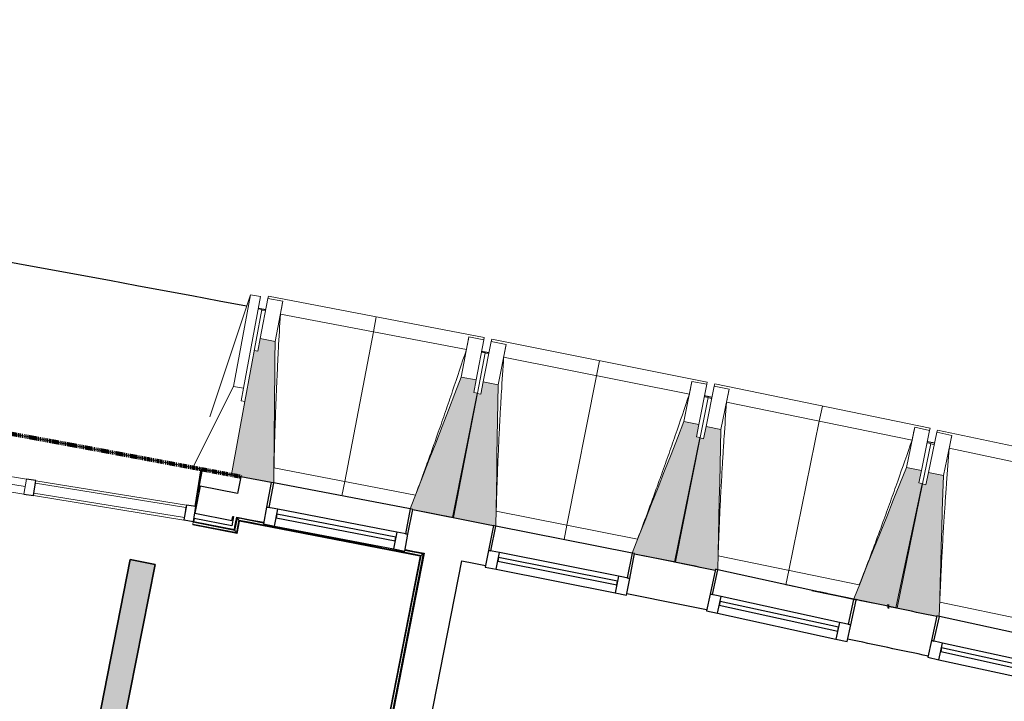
# Model space of a CAD drawing. Header units: millimetres. Extents: x -2845 to 74565, y -36590 to 13748.
# Tile 38 of 39: x 56659 to 60557, y -17409 to -14713. Entities that reach past the tile are written whole.
import ezdxf

# ---------------------------------------------------------------- set-up
doc = ezdxf.new("R2010")
doc.units = ezdxf.units.MM
doc.linetypes.add('Tiret', pattern=[2.5, 1.25, -1.25])
doc.layers.add('A-AREA', color=4, linetype='Tiret', lineweight=100, true_color=0x00ffff)
for name, color, linetype, lineweight in [('A-COLS', 7, 'Continuous', 18), ('A-DETL-GENF', 7, 'Continuous', 18), ('A-DOOR', 7, 'Continuous', 25), ('A-FLOR', 7, 'Continuous', 25), ('A-FLOR-HRAL', 7, 'Continuous', 18), ('A-GENM', 7, 'Continuous', 18), ('A-GLAZ', 7, 'Continuous', 25), ('A-GLAZ-CURT', 7, 'Continuous', 18), ('A-GLAZ-CWMG', 7, 'Continuous', 18), ('A-WALL', 7, 'Continuous', 25), ('CHEMIN DE CABLE ELE', 7, 'Continuous', 18), ('I-WALL', 7, 'Continuous', 25), ('MUR', 7, 'Continuous', 25), ('S-BEAM', 7, 'Continuous', 18)]:
    doc.layers.add(name, color=color, linetype=linetype, lineweight=lineweight)

# ---------------------------------------------------------------- blocks, each defined once
blk = doc.blocks.new('20_MUR PREFA_01 - Type 1-3119337-2021_015_1111_DCE_1_50_N0 FINI_CFA_CDC')
at = {"layer": 'A-GENM'}
for p, q in [((0, 722.1), (0, 661.4)), ((0, 661.4), (0, 58.5)), ((0, 0.7), (0, 58.5))]:
    blk.add_line(p, q, dxfattribs=at)
blk = doc.blocks.new('26_POTEAU DROIT - MODULE_04-3160620-2021_015_1111_DCE_1_50_N0 FINI_CFA_CDC')
at = {"layer": 'A-COLS'}
for p, q in [((324.2, 208.1), (395, 713)), ((395, 713), (435, 713)), ((395, 713), (395, 344)), ((435, 713), (435, 344)), ((435, 663), (450, 663)), ((450, 663), (450, 294)), ((295, 0), (395, 344)), ((395, 344), (435, 344)), ((435, 344), (435, 294)), ((435, 294), (450, 294)), ((450, 294), (450, 0)), ((450, 0), (295, 0))]:
    blk.add_line(p, q, dxfattribs=at)
blk = doc.blocks.new('B02_DC_STR_rvt-1-2021_015_1111_DCE_1_50_N0 FINI_CFA_CDC')
at = {"layer": 'S-BEAM', "lineweight": 5, "true_color": 0x787878}
for points in [[(4495.7, -16544.9), (4501.1, -15985.7), (4442.2, -15974.4), (4432.8, -16023.5), (4419.1, -16020.9), (4328.4, -16511.9), (4324.1, -16511.2), (4323.9, -16512.7), (4485.9, -16543.7), (4486, -16543)], [(5207.8, -16681.9), (5302, -16189.9), (5287.3, -16187.1), (5296.7, -16138), (5237.7, -16126.7), (5036.2, -16648.3), (5045.9, -16650.2), (5045.9, -16650.9), (5155.1, -16671.8)], [(5374.9, -16715.9), (5384, -16156.8), (5325.1, -16145.1), (5315.4, -16194.1), (5300.7, -16191.2), (5203.3, -16682.6), (5365.1, -16714.7), (5365.2, -16714)], [(6086.1, -16857.6), (6183.5, -16366.2), (6168.8, -16363.3), (6178.5, -16314.3), (6119.6, -16302.6), (5914.7, -16822.9), (5924.4, -16824.8), (5924.4, -16825.5), (6053, -16851)], [(6243.2, -16891.3), (6244.1, -16887), (6253.1, -16889), (6265.7, -16333.6), (6206.9, -16321.5), (6196.8, -16370.5), (6182.1, -16367.5), (6081.6, -16858.2), (6232.6, -16889.2)], [(6963.2, -17038.9), (7063.8, -16548.3), (7049.1, -16545.2), (7059.2, -16496.3), (7000.4, -16484.2), (6791.8, -17003.8), (6896.1, -17025.2)], [(7120.1, -17073.7), (7120.6, -17071.3), (7130, -17073.3), (7146.2, -16516.2), (7087.5, -16503.7), (7077.1, -16552.6), (7062.5, -16549.5), (6958.7, -17039.6), (7118.5, -17073.4)]]:
    blk.add_hatch(color=8, dxfattribs=at).paths.add_polyline_path(points)
at = {"layer": 'A-FLOR'}
for p, q in [((4463.9, -15860.9), (4434.4, -15855.3)), ((5347.7, -16031), (5318.3, -16025.2)), ((6230.4, -16206.8), (6201, -16200.9)), ((7111.9, -16388.3), (7082.5, -16382.2))]:
    blk.add_line(p, q, dxfattribs=at)
blk.add_arc((-21384.2, -152545.4), 139107.1, 79.323004, 82.237507, dxfattribs=at)
at = {"layer": 'S-BEAM'}
for p, q in [((4442.2, -15974.4), (4472.7, -15815.2)), ((4472.7, -15815.2), (4474.4, -15806.3)), ((4472.7, -15815.2), (4531.6, -15826.5)), ((5328.8, -15969.9), (4474.4, -15806.3)), ((4463.3, -15864.3), (4448.5, -15861.5)), ((4501.1, -15985.7), (4531.6, -15826.5)), ((4531.6, -15826.5), (4531.6, -15826.7)), ((5258.3, -16018.1), (4522.1, -15877.2)), ((4442.2, -15974.4), (4432.8, -16023.5)), ((4501.1, -15985.7), (4442.2, -15974.4)), ((5268.2, -15967.5), (5237.7, -16126.7)), ((5268.1, -15967.8), (5268.2, -15967.5)), ((5268.2, -15967.5), (5327.1, -15978.8)), ((5327.1, -15978.8), (5296.7, -16138)), ((5328.8, -15969.9), (5327.1, -15978.8)), ((5356.6, -15986.1), (5358.4, -15977.2)), ((6211.8, -16146.4), (5358.4, -15977.2)), ((5325.1, -16145.1), (5356.6, -15986.1)), ((5356.6, -15986.1), (5415.5, -15997.8)), ((5384, -16156.8), (5415.5, -15997.8)), ((5415.5, -15997.8), (5415.5, -15998)), ((4432.8, -16023.5), (4419.1, -16020.9)), ((5332.5, -16030.7), (5302, -16189.9)), ((5332.5, -16030.7), (5317.7, -16027.9)), ((5346.9, -16035.1), (5332.2, -16032.2)), ((6140.9, -16194.1), (5405.7, -16048.4)), ((5296.7, -16138), (5237.7, -16126.7)), ((5287.3, -16187.1), (5296.7, -16138)), ((5325.1, -16145.1), (5315.4, -16194.1)), ((5384, -16156.8), (5325.1, -16145.1)), ((6151.2, -16143.6), (6119.6, -16302.6)), ((6151.1, -16143.8), (6151.2, -16143.6)), ((6151.2, -16143.6), (6210, -16155.3)), ((6210, -16155.3), (6178.5, -16314.3)), ((6206.9, -16321.5), (6239.4, -16162.7)), ((6211.8, -16146.4), (6210, -16155.3)), ((6239.4, -16162.7), (6241.3, -16153.9)), ((6239.4, -16162.7), (6298.2, -16174.8)), ((7093.5, -16328.6), (6241.3, -16153.9)), ((5300.7, -16191.2), (5203.3, -16682.6)), ((5207.8, -16681.9), (5302, -16189.9)), ((5302, -16189.9), (5287.3, -16187.1)), ((5315.4, -16194.1), (5300.7, -16191.2)), ((6215, -16207.2), (6183.5, -16366.2)), ((6215, -16207.2), (6200.3, -16204.3)), ((6229.4, -16211.7), (6214.7, -16208.7)), ((6265.7, -16333.6), (6298.2, -16174.8)), ((6298.2, -16174.8), (6298.2, -16175.1)), ((7022.3, -16375.9), (6288.1, -16225.4)), ((6178.5, -16314.3), (6119.6, -16302.6)), ((6168.8, -16363.3), (6178.5, -16314.3)), ((6206.9, -16321.5), (6196.8, -16370.5)), ((6265.7, -16333.6), (6206.9, -16321.5)), ((7032.9, -16325.4), (7000.4, -16484.2)), ((7032.8, -16325.7), (7032.9, -16325.4)), ((7032.9, -16325.4), (7091.7, -16337.5)), ((7093.5, -16328.6), (7091.7, -16337.5)), ((6182.1, -16367.5), (6081.6, -16858.2)), ((6086.1, -16857.6), (6183.5, -16366.2)), ((6183.5, -16366.2), (6168.8, -16363.3)), ((6196.8, -16370.5), (6182.1, -16367.5)), ((7091.7, -16337.5), (7059.2, -16496.3)), ((7087.5, -16503.7), (7121.1, -16345.1)), ((7121.1, -16345.1), (7123, -16336.3)), ((7121.1, -16345.1), (7179.8, -16357.6)), ((7974.1, -16516.6), (7123, -16336.3)), ((7146.2, -16516.2), (7179.8, -16357.6)), ((7179.8, -16357.6), (7179.8, -16357.8)), ((7096.4, -16389.5), (7063.8, -16548.3)), ((7096.4, -16389.5), (7081.7, -16386.4)), ((7110.7, -16394.1), (7096.1, -16391)), ((7902.6, -16563.4), (7169.3, -16408.1)), ((7059.2, -16496.3), (7000.4, -16484.2)), ((4324.1, -16511.2), (4323.9, -16512.7)), ((4323.9, -16512.7), (4485.9, -16543.7)), ((4496.7, -16486.2), (5057, -16593.5)), ((7049.1, -16545.2), (7059.2, -16496.3)), ((7087.5, -16503.7), (7077.1, -16552.6)), ((7146.2, -16516.2), (7087.5, -16503.7)), ((7062.5, -16549.5), (6958.7, -17039.6)), ((6963.2, -17038.9), (7063.8, -16548.3)), ((7063.8, -16548.3), (7049.1, -16545.2)), ((7077.1, -16552.6), (7062.5, -16549.5)), ((5045.7, -16650.9), (5207.8, -16681.9)), ((5376.2, -16657.2), (5935.8, -16768.2)), ((5203.3, -16682.6), (5365.1, -16714.7)), ((5924.2, -16825.5), (6086.1, -16857.6)), ((6254.7, -16834), (6813.6, -16948.6)), ((6081.6, -16858.2), (6243.2, -16891.3)), ((6792, -17003.2), (6522.5, -16947.9)), ((6791.8, -17003.8), (6963.2, -17038.9)), ((7132, -17016.5), (7690.1, -17134.7)), ((6958.7, -17039.6), (7120.1, -17073.7))]:
    blk.add_line(p, q, dxfattribs=at)
at = {"layer": 'S-BEAM', "flags": 128}
for points in [[(4531.6, -15826.7), (4529.7, -15836.8), (4527.8, -15846.9), (4525.9, -15857), (4524, -15867.1), (4522.1, -15877.2)], [(5258.3, -16018.1), (5260.3, -16008.1), (5262.2, -15998), (5264.2, -15987.9), (5266.2, -15977.8), (5268.1, -15967.8)], [(4495.7, -16544.9), (4496.4, -16475.6), (4497.1, -16405.6), (4497.7, -16335.6), (4498.4, -16265.6), (4499.1, -16195.6), (4499.8, -16125.6), (4500.4, -16055.7), (4501.1, -15985.7)], [(5415.5, -15998), (5413.5, -16008.1), (5411.5, -16018.2), (5409.6, -16028.2), (5407.6, -16038.3), (5405.7, -16048.4)], [(5237.7, -16126.7), (5212.5, -16192), (5187.3, -16257.3), (5162.1, -16322.6), (5136.8, -16387.9), (5111.6, -16453.1), (5086.4, -16518.4), (5061.1, -16583.7), (5036.2, -16648.3)], [(5374.9, -16715.9), (5376.1, -16646.6), (5377.2, -16576.6), (5378.3, -16506.7), (5379.4, -16436.7), (5380.6, -16366.7), (5381.7, -16296.7), (5382.8, -16226.7), (5384, -16156.8)], [(6140.9, -16194.1), (6142.9, -16184.1), (6145, -16174), (6147, -16164), (6149, -16153.9), (6151.1, -16143.8)], [(6298.2, -16175.1), (6296.2, -16185.1), (6294.1, -16195.2), (6292.1, -16205.2), (6290.1, -16215.3), (6288.1, -16225.4)], [(6119.6, -16302.6), (6094, -16367.7), (6068.3, -16432.8), (6042.7, -16497.9), (6017, -16563.1), (5991.4, -16628.2), (5965.7, -16693.3), (5940.1, -16758.4), (5914.7, -16822.9)], [(7022.3, -16375.9), (7024.4, -16365.8), (7026.5, -16355.8), (7028.6, -16345.8), (7030.7, -16335.7), (7032.8, -16325.7)], [(6253.1, -16889), (6254.6, -16823.4), (6256.2, -16753.4), (6257.7, -16683.4), (6259.3, -16613.5), (6260.9, -16543.5), (6262.5, -16473.5), (6264.1, -16403.6), (6265.7, -16333.6)], [(7179.8, -16357.8), (7177.7, -16367.9), (7175.6, -16377.9), (7173.5, -16388), (7171.4, -16398), (7169.3, -16408.1)], [(7000.4, -16484.2), (6974.3, -16549.2), (6948.2, -16614.1), (6922.2, -16679.1), (6896.1, -16744), (6870, -16809), (6843.9, -16873.9), (6817.9, -16938.9), (6791.8, -17003.8)], [(7130, -17073.3), (7131.9, -17005.9), (7134, -16935.9), (7136, -16865.9), (7138, -16796), (7140.1, -16726), (7142.1, -16656.1), (7144.2, -16586.1), (7146.2, -16516.2)]]:
    blk.add_lwpolyline(points, dxfattribs=at)
at = {"layer": 'S-BEAM'}
for points, knots in [([(4522.1, -15877.2), (4519.4, -15923.1), (4515.4, -15991.9), (4510.8, -16083.6), (4507.3, -16158.3), (4504, -16238.7), (4500.9, -16325), (4498.5, -16407.5), (4497.3, -16461.2), (4496.8, -16486.2)], [0, 0, 0, 0, 0.2222222, 0.3333333, 0.4444444, 0.5833333, 0.7222222, 0.8611111, 0.9816328, 0.9816328, 0.9816328, 0.9816328]), ([(5056.9, -16593.5), (5071.7, -16553.9), (5094.3, -16492.7), (5124.2, -16409.6), (5149.2, -16339.1), (5175.7, -16263.1), (5213, -16154.4), (5240.3, -16072.7), (5258.3, -16018.1)], [0.0183438, 0.0183438, 0.0183438, 0.0183438, 0.2222222, 0.3333333, 0.4444444, 0.5833333, 0.7222222, 1, 1, 1, 1]), ([(5405.7, -16048.4), (5402.6, -16094.3), (5398.2, -16163), (5393, -16254.8), (5389, -16329.5), (5385.2, -16409.8), (5381.6, -16496), (5378.6, -16578.6), (5377, -16632.3), (5376.4, -16657.3)], [0, 0, 0, 0, 0.2222222, 0.3333333, 0.4444444, 0.5833333, 0.7222222, 0.8611111, 0.9816328, 0.9816328, 0.9816328, 0.9816328]), ([(5935.7, -16768.2), (5950.8, -16728.7), (5973.8, -16667.6), (6004.3, -16584.7), (6029.7, -16514.4), (6056.8, -16438.6), (6094.8, -16330.1), (6122.6, -16248.6), (6140.9, -16194.1)], [0.0183438, 0.0183438, 0.0183438, 0.0183438, 0.2222222, 0.3333333, 0.4444444, 0.5833333, 0.7222222, 1, 1, 1, 1]), ([(6288.1, -16225.4), (6284.7, -16271.2), (6279.9, -16340), (6274.1, -16431.7), (6269.6, -16506.3), (6265.2, -16586.7), (6261.1, -16672.8), (6257.6, -16755.3), (6255.6, -16809.1), (6254.8, -16834)], [0, 0, 0, 0, 0.2222222, 0.3333333, 0.4444444, 0.5833333, 0.7222222, 0.8611111, 0.9816328, 0.9816328, 0.9816328, 0.9816328]), ([(6813.4, -16948.6), (6828.8, -16909.2), (6852.2, -16848.3), (6883.2, -16765.5), (6909.1, -16695.5), (6936.6, -16619.8), (6975.3, -16511.5), (7003.7, -16430.2), (7022.3, -16375.9)], [0.0183438, 0.0183438, 0.0183438, 0.0183438, 0.2222222, 0.3333333, 0.4444444, 0.5833333, 0.7222222, 1, 1, 1, 1]), ([(7169.3, -16408.1), (7165.7, -16453.9), (7160.4, -16522.6), (7154, -16614.3), (7149, -16688.9), (7144.1, -16769.2), (7139.4, -16855.4), (7135.4, -16937.8), (7133.1, -16991.6), (7132.1, -17016.5)], [0, 0, 0, 0, 0.2222222, 0.3333333, 0.4444444, 0.5833333, 0.7222222, 0.8611111, 0.9816328, 0.9816328, 0.9816328, 0.9816328])]:
    blk.add_open_spline(points, degree=3, knots=knots, dxfattribs=at)
at = {"layer": 'S-BEAM', "color": 5, "lineweight": 25, "true_color": 0x0000ff}
for name, p, rotation in [('26_POTEAU DROIT - MODULE_04-3160620-2021_015_1111_DCE_1_50_N0 FINI_CFA_CDC', (3885.9, -16430.2), 349.5340124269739), ('20_MUR PREFA_01 - Type 1-3119337-2021_015_1111_DCE_1_50_N0 FINI_CFA_CDC', (4765.8, -16597.3), 349.1609460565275), ('20_MUR PREFA_01 - Type 1-3119337-2021_015_1111_DCE_1_50_N0 FINI_CFA_CDC', (5644.7, -16770.1), 348.7878796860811), ('20_MUR PREFA_01 - Type 1-3119337-2021_015_1111_DCE_1_50_N0 FINI_CFA_CDC', (6522.4, -16948.6), 348.4148133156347)]:
    blk.add_blockref(name, p, dxfattribs=dict(at, rotation=rotation))
blk = doc.blocks.new('Panneau système - Vitré-441912-2021_015_1111_DCE_1_50_N0 FINI_CFA_CDC')
at = {"layer": 'A-GLAZ-CURT'}
for p, q in [((301.8, 20), (-301.8, 20)), ((-301.8, 20), (-301.8, -20)), ((301.8, -20), (301.8, 20)), ((-301.8, -20), (301.8, -20))]:
    blk.add_line(p, q, dxfattribs=at)
blk = doc.blocks.new('Meneau rectangulaire - AWS60_60x70-441910-2021_015_1111_DCE_1_50_N0 FINI_CFA_CDC')
at = {"layer": 'A-GLAZ-CWMG'}
for p, q in [((4150.1, -16632.7), (3554.2, -16536.4)), ((4140.5, -16692), (3544.6, -16595.6))]:
    blk.add_line(p, q, dxfattribs=at)
blk = doc.blocks.new('Meneau rectangulaire - AWS60_60x38-368963-2021_015_1111_DCE_1_50_N0 FINI_CFA_CDC')
at = {"layer": 'A-GLAZ-CWMG', "lineweight": 25}
for p, q in [((0, 30), (-38, 30)), ((-38, 30), (-38, -30)), ((-38, -30), (0, -30))]:
    blk.add_line(p, q, dxfattribs=at)
blk = doc.blocks.new('Meneau rectangulaire - AWS60_60x38-368964-2021_015_1111_DCE_1_50_N0 FINI_CFA_CDC')
at = {"layer": 'A-GLAZ-CWMG', "lineweight": 25}
for p, q in [((-38, 30), (0, 30)), ((-38, -30), (-38, 30)), ((0, 30), (0, -30)), ((0, -30), (-38, -30))]:
    blk.add_line(p, q, dxfattribs=at)
blk = doc.blocks.new('12_CORNIERE HABILLAGE - 12_CORNIERE HABILLAGE-370872-2021_015_1111_DCE_1_50_N0 FINI_CFA_CDC')
at = {"layer": 'A-GENM', "color": 8, "true_color": 0x808080}
for p, q in [((3442.1, 150.4), (3442.1, 0)), ((3444.1, 0), (3444.1, 150.4)), ((3442.1, 0), (3444.1, 0))]:
    blk.add_line(p, q, dxfattribs=at)
blk = doc.blocks.new('XXX_VIDE FENETRE - 550-377501-2021_015_1111_DCE_1_50_N0 FINI_CFA_CDC')
at = {"layer": 'A-GLAZ'}
for p, q in [((-285, 0), (-285, -100)), ((-275, 0), (-285, 0)), ((275, 0), (-275, 0)), ((-275, -100), (-275, 0)), ((285, 0), (275, 0)), ((275, 0), (275, -100)), ((285, -100), (285, 0)), ((-285, -100), (-275, -100)), ((-240, -100), (-285, -100)), ((-285, -100), (-285, -167.5)), ((-240, -167.5), (-240, -100)), ((240, -100), (-240, -100)), ((240, -100), (240, -167.5)), ((285, -100), (240, -100)), ((275, -100), (285, -100)), ((285, -167.5), (285, -100)), ((-285, -167.5), (-240, -167.5)), ((-240, -167.5), (240, -167.5)), ((240, -167.5), (285, -167.5))]:
    blk.add_line(p, q, dxfattribs=at)
at = {"layer": 'A-GLAZ', "color": 173, "true_color": 0x5c63b1}
for p, q in [((240, -120), (-240, -120)), ((-240, -120), (-240, -135)), ((-240, -135), (240, -135)), ((240, -135), (240, -120))]:
    blk.add_line(p, q, dxfattribs=at)
blk = doc.blocks.new('51_2V_PV_MV_XX_XX - Type 1-413066-2021_015_1111_DCE_1_50_N0 FINI_CFA_CDC')
at = {"layer": 'A-DOOR', "lineweight": 18, "true_color": 0x808080}
blk.add_hatch(color=8, dxfattribs=at).paths.add_polyline_path([(-927.7, 34), (-927.7, 34), (-878.2, 34)])
at = {"layer": 'A-DETL-GENF'}
for p, q in [((-1001.7, 34), (-1001.7, 94)), ((-1001.7, 94), (1001.7, 94)), ((1001.7, 94), (1001.7, 34)), ((1001.7, 64), (-1001.7, 64)), ((1001.7, 34), (-1001.7, 34))]:
    blk.add_line(p, q, dxfattribs=at)
blk = doc.blocks.new('Garde-corps - Garde-corps-512326-2021_015_1111_DCE_1_50_N0 FINI_CFA_CDC')
at = {"layer": 'A-FLOR-HRAL'}
for p, q in [((4175.7, -16709.7), (4175.4, -16711.3)), ((4175.4, -16711.3), (4350.6, -16746)), ((4175.7, -16709.7), (4176, -16708)), ((4175.7, -16709.7), (4349.3, -16744)), ((4176, -16708), (4177.4, -16701)), ((4176, -16708), (4347.9, -16742)), ((4178, -16698), (4177.4, -16701)), ((4177.4, -16701), (4342.2, -16733.6)), ((4342.2, -16733.6), (4351.7, -16684)), ((4347.9, -16742), (4357.3, -16692.3)), ((4349.3, -16744), (4358.7, -16694.4)), ((4350.6, -16746), (4360, -16696.3)), ((4351.7, -16684), (4455.2, -16704)), ((4351.7, -16684), (4361.5, -16685.9)), ((4360, -16696.3), (5075.3, -16834.5)), ((4347.9, -16742), (4342.2, -16733.6)), ((5075.3, -16834.5), (4833.2, -18069.1)), ((5077.3, -16833.2), (4834.6, -18071.1)), ((5079.3, -16831.8), (4835.9, -18073.1)), ((5087.7, -16826.2), (4841.5, -18081.5)), ((5014.9, -16812.1), (5087.7, -16826.2)), ((5077.8, -16824.3), (5087.7, -16826.2)), ((3922.5, -17889), (3699.7, -19015.7)), ((3923.8, -17890.9), (3701.3, -19016)), ((3925.2, -17893), (3703, -19016.3)), ((4833.2, -18069.1), (3922.5, -17889)), ((4834.6, -18071.1), (3923.8, -17890.9)), ((4835.9, -18073.1), (3925.2, -17893)), ((3925.2, -17893), (3927.6, -17896.6)), ((4841.5, -18081.5), (3975.9, -17910.3)), ((3921.9, -17946.5), (3710, -19017.7)), ((4835.9, -18073.1), (4841.5, -18081.5)), ((3699.7, -19015.7), (3701.3, -19016)), ((3703, -19016.3), (3701.3, -19016)), ((3710, -19017.7), (3703, -19016.3)), ((3710, -19017.7), (3712.9, -19018.3))]:
    blk.add_line(p, q, dxfattribs=at)
at = {"layer": 'A-FLOR-HRAL', "flags": 128}
for points in [[(4357.3, -16692.3), (4354.5, -16688.2), (4351.7, -16684)], [(5075.3, -16834.5), (5075.3, -16834.5), (5075.4, -16834.4), (5075.6, -16834.3), (5075.8, -16834.2), (5076.1, -16834), (5076.3, -16833.9), (5076.6, -16833.7), (5076.8, -16833.5), (5077, -16833.4), (5077.3, -16833.2)], [(5079.3, -16831.8), (5083.5, -16829), (5087.7, -16826.2)], [(5087.7, -16826.2), (5087.8, -16826.1), (5088.1, -16825.9), (5088.6, -16825.6), (5089.2, -16825.2), (5089.8, -16824.7), (5090.5, -16824.3), (5091.2, -16823.9)]]:
    blk.add_lwpolyline(points, dxfattribs=at)
at = {"layer": 'A-FLOR-HRAL'}
for radius, start, end in [(137273, 78.911, 79.217912), (137271.2, 78.911727, 79.217185)]:
    blk.add_arc((-21322.9, -151541.9), radius, start, end, dxfattribs=at)
for points, knots in [([(4351.7, -16684), (4351.7, -16684), (4351.7, -16684), (4351.6, -16683.9), (4351.6, -16683.9), (4351.5, -16683.8), (4351.5, -16683.7), (4351.4, -16683.6), (4351.4, -16683.5), (4351.3, -16683.4), (4351.2, -16683.3), (4351.1, -16683.2), (4351, -16683), (4350.9, -16682.9), (4350.8, -16682.8), (4350.7, -16682.6), (4350.6, -16682.5), (4350.5, -16682.3), (4350.4, -16682.1), (4350.1, -16681.7), (4349.7, -16681.2), (4349.4, -16680.7), (4349.3, -16680.5)], [0, 0, 0, 0, 0.071429, 0.107143, 0.142857, 0.178571, 0.214286, 0.25, 0.285714, 0.321429, 0.357143, 0.392857, 0.428571, 0.464286, 0.5, 0.535714, 0.571429, 0.607143, 0.642857, 0.714286, 0.857143, 1, 1, 1, 1]), ([(4360, -16696.3), (4360, -16696.3), (4360, -16696.3), (4360, -16696.2), (4359.9, -16696.1), (4359.8, -16695.9), (4359.7, -16695.8), (4359.5, -16695.6), (4359.4, -16695.3), (4359.2, -16695.1), (4359.1, -16694.9), (4358.9, -16694.6), (4358.8, -16694.5), (4358.7, -16694.4)], [0.075, 0.075, 0.075, 0.075, 0.15, 0.2125, 0.275, 0.35, 0.425, 0.5, 0.6, 0.7, 0.775, 0.85, 1, 1, 1, 1]), ([(4342.2, -16733.6), (4342.2, -16733.6), (4342.2, -16733.5), (4342.1, -16733.3), (4341.9, -16733.1), (4341.8, -16732.9), (4341.6, -16732.7), (4341.5, -16732.5), (4341.3, -16732.2), (4341.1, -16731.9), (4340.9, -16731.6), (4340.7, -16731.3), (4340.4, -16730.8), (4340.1, -16730.4), (4339.9, -16730.1)], [0, 0, 0, 0, 0.166667, 0.25, 0.333333, 0.416667, 0.458333, 0.5, 0.583333, 0.666667, 0.708333, 0.75, 0.833333, 1, 1, 1, 1]), ([(4350.6, -16746), (4350.6, -16745.9), (4350.6, -16745.9), (4350.5, -16745.8), (4350.3, -16745.6), (4350.2, -16745.4), (4350.1, -16745.2), (4350, -16745.1), (4349.9, -16744.9), (4349.8, -16744.8), (4349.7, -16744.6), (4349.6, -16744.5), (4349.5, -16744.4), (4349.4, -16744.2), (4349.3, -16744.1), (4349.3, -16744)], [0.1, 0.1, 0.1, 0.1, 0.2, 0.3, 0.4, 0.475, 0.55, 0.6, 0.65, 0.7, 0.75, 0.8, 0.85, 0.9, 1, 1, 1, 1]), ([(3922.5, -17889), (3922.5, -17889), (3922.6, -17889), (3922.7, -17889.2), (3922.8, -17889.3), (3922.9, -17889.5), (3923, -17889.7), (3923.1, -17889.9), (3923.2, -17890), (3923.3, -17890.2), (3923.4, -17890.3), (3923.5, -17890.4), (3923.6, -17890.6), (3923.7, -17890.7), (3923.8, -17890.9), (3923.8, -17890.9)], [0.1, 0.1, 0.1, 0.1, 0.2, 0.3, 0.4, 0.475, 0.55, 0.6, 0.65, 0.7, 0.75, 0.8, 0.85, 0.9, 1, 1, 1, 1]), ([(4833.3, -18069.1), (4833.3, -18069.1), (4833.3, -18069.2), (4833.4, -18069.3), (4833.5, -18069.5), (4833.6, -18069.7), (4833.7, -18069.9), (4833.8, -18070), (4833.9, -18070.2), (4834, -18070.3), (4834.1, -18070.5), (4834.2, -18070.6), (4834.3, -18070.7), (4834.4, -18070.9), (4834.5, -18071), (4834.6, -18071.1)], [0.1, 0.1, 0.1, 0.1, 0.2, 0.3, 0.4, 0.475, 0.55, 0.6, 0.65, 0.7, 0.75, 0.8, 0.85, 0.9, 1, 1, 1, 1]), ([(4841.5, -18081.5), (4841.5, -18081.5), (4841.6, -18081.6), (4841.7, -18081.8), (4841.9, -18082), (4842, -18082.2), (4842.1, -18082.4), (4842.3, -18082.6), (4842.5, -18082.9), (4842.7, -18083.2), (4842.9, -18083.5), (4843.1, -18083.8), (4843.4, -18084.3), (4843.7, -18084.7), (4843.9, -18085)], [0, 0, 0, 0, 0.166667, 0.25, 0.333333, 0.416667, 0.458333, 0.5, 0.583333, 0.666667, 0.708333, 0.75, 0.833333, 1, 1, 1, 1])]:
    blk.add_open_spline(points, degree=3, knots=knots, dxfattribs=at)
blk = doc.blocks.new('B02_ARC_rvt-1-2021_015_1111_DCE_1_50_N0 FINI_CFA_CDC')
at = {"layer": 'A-AREA'}
for p, q in [((4209.5, -16491.1), (4364.9, -16520.6)), ((6925.5, -17033), (6931.3, -17034.2))]:
    blk.add_line(p, q, dxfattribs=at)
blk.add_arc((-21322.9, -151541.9), 137443.1, 79.294939, 82.165076, dxfattribs=at)
at = {"layer": 'A-FLOR'}
for p, q in [((4212.7, -16491.7), (4194.9, -16581.7)), ((4364.9, -16520.6), (4212.7, -16491.7)), ((6686.7, -16983.1), (6655.1, -16976.5))]:
    blk.add_line(p, q, dxfattribs=at)
at = {"layer": 'A-WALL'}
for p, q in [((4204.6, -16557.9), (4183.4, -16665.4)), ((4351.8, -16587), (4204.6, -16557.9)), ((4183.4, -16665.4), (4330.5, -16694.5)), ((4337, -16678.2), (4329.9, -16715.3)), ((4330.5, -16694.5), (4333.9, -16677.6)), ((4342.2, -16717.8), (4349.3, -16680.5)), ((4180.4, -16685.8), (4178, -16698)), ((4178, -16698), (4339.9, -16730.1)), ((4329.9, -16715.3), (4180.4, -16685.8)), ((4339.9, -16730.1), (4342.2, -16717.8))]:
    blk.add_line(p, q, dxfattribs=at)
at = {"layer": 'I-WALL'}
for p, q in [((4364.9, -16520.6), (4351.8, -16587)), ((4485.9, -16543.7), (4364.9, -16520.6)), ((4333.9, -16677.6), (4337, -16678.2)), ((5091.2, -16823.8), (4843.9, -18085)), ((4993, -18114.5), (5240.3, -16853.2)), ((6801.3, -17007), (6800.9, -17008.8))]:
    blk.add_line(p, q, dxfattribs=at)
at = {"layer": 'I-WALL', "flags": 128}
for points in [[(4349.3, -16680.5), (4402.6, -16690.7), (4455.8, -16700.8)], [(5015.5, -16809), (5053.3, -16816.4), (5091.2, -16823.8)], [(5240.3, -16853.2), (5287.2, -16862.4), (5334, -16871.7)]]:
    blk.add_lwpolyline(points, dxfattribs=at)
at = {"layer": 'I-WALL'}
for radius, start, end in [(137443.1, 78.803474, 78.939238), (137443.1, 78.430109, 78.565858), (137283.1, 78.430996, 78.565599), (137443.1, 78.05672, 78.192478), (137283.1, 78.057172, 78.193089)]:
    blk.add_arc((-21322.9, -151541.9), radius, start, end, dxfattribs=at)
at = {"layer": 'MUR'}
blk.add_line((6626, -16970.5), (6801.3, -17007), dxfattribs=at)
at = {"layer": 'A-DOOR', "lineweight": 18, "rotation": 170.8152769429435}
blk.add_blockref('51_2V_PV_MV_XX_XX - Type 1-413066-2021_015_1111_DCE_1_50_N0 FINI_CFA_CDC', (2533.2, -16336.9), dxfattribs=at)
at = {"layer": 'A-FLOR-HRAL', "lineweight": 18}
blk.add_blockref('Garde-corps - Garde-corps-512326-2021_015_1111_DCE_1_50_N0 FINI_CFA_CDC', (0, 0), dxfattribs=at)
at = {"layer": 'A-GENM', "lineweight": 18, "rotation": 350.8152769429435}
blk.add_blockref('12_CORNIERE HABILLAGE - 12_CORNIERE HABILLAGE-370872-2021_015_1111_DCE_1_50_N0 FINI_CFA_CDC', (785.8, -16088.8), dxfattribs=at)
at = {"layer": 'A-GLAZ', "lineweight": 18}
for p, rotation in [((4766, -16596.6), 349.1609460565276), ((5644.8, -16769.4), 348.7878796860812), ((6522.5, -16947.9), 347.6686805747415), ((7399.1, -17132.1), 347.6686805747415)]:
    blk.add_blockref('XXX_VIDE FENETRE - 550-377501-2021_015_1111_DCE_1_50_N0 FINI_CFA_CDC', p, dxfattribs=dict(at, rotation=rotation))
at = {"layer": 'A-GLAZ-CURT', "lineweight": 18, "rotation": 350.8152769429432}
blk.add_blockref('Panneau système - Vitré-441912-2021_015_1111_DCE_1_50_N0 FINI_CFA_CDC', (3847.3, -16614.2), dxfattribs=at)
at = {"layer": 'A-GLAZ-CWMG', "lineweight": 18, "rotation": 170.8152769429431}
blk.add_blockref('Meneau rectangulaire - AWS60_60x38-368963-2021_015_1111_DCE_1_50_N0 FINI_CFA_CDC', (3511.9, -16559.9), dxfattribs=at)
at = {"layer": 'A-GLAZ-CWMG', "lineweight": 18}
blk.add_blockref('Meneau rectangulaire - AWS60_60x70-441910-2021_015_1111_DCE_1_50_N0 FINI_CFA_CDC', (0, 0), dxfattribs=at)
at = {"layer": 'A-GLAZ-CWMG', "lineweight": 18, "extrusion": (0, 0, -1), "rotation": 189.1847230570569}
blk.add_blockref('Meneau rectangulaire - AWS60_60x38-368964-2021_015_1111_DCE_1_50_N0 FINI_CFA_CDC', (-4182.8, -16668.4), dxfattribs=at)
blk = doc.blocks.new('B02_ELE_rvt-1-2021_015_1111_DCE_1_50_N0 FINI_CFA_CDC')
at = {"layer": 'CHEMIN DE CABLE ELE', "lineweight": 5, "true_color": 0x71cc51}
blk.add_hatch(color=93, dxfattribs=at).paths.add_polyline_path([(2881.5, -22654.6), (4026.2, -16868), (3928.1, -16848.6), (2783.4, -22635.2), (2860.4, -22650.5)])
at = {"layer": 'CHEMIN DE CABLE ELE', "color": 8, "lineweight": 35, "true_color": 0x808080}
for p, q in [((3928.1, -16848.6), (2783.4, -22635.2)), ((4026.2, -16868), (2881.5, -22654.6)), ((3928.1, -16848.6), (4026.2, -16868))]:
    blk.add_line(p, q, dxfattribs=at)

msp = doc.modelspace()

# ---------------------------------------------------------------- block references
at = {"lineweight": 5}
for name in ['B02_DC_STR_rvt-1-2021_015_1111_DCE_1_50_N0 FINI_CFA_CDC', 'B02_ARC_rvt-1-2021_015_1111_DCE_1_50_N0 FINI_CFA_CDC']:
    msp.add_blockref(name, (53169.3, 0), dxfattribs=at)

# ---------------------------------------------------------------- next in the draw order: block references
msp.add_blockref('B02_ELE_rvt-1-2021_015_1111_DCE_1_50_N0 FINI_CFA_CDC', (53169.3, 0), dxfattribs=at)

doc.saveas('drawing.dxf')
